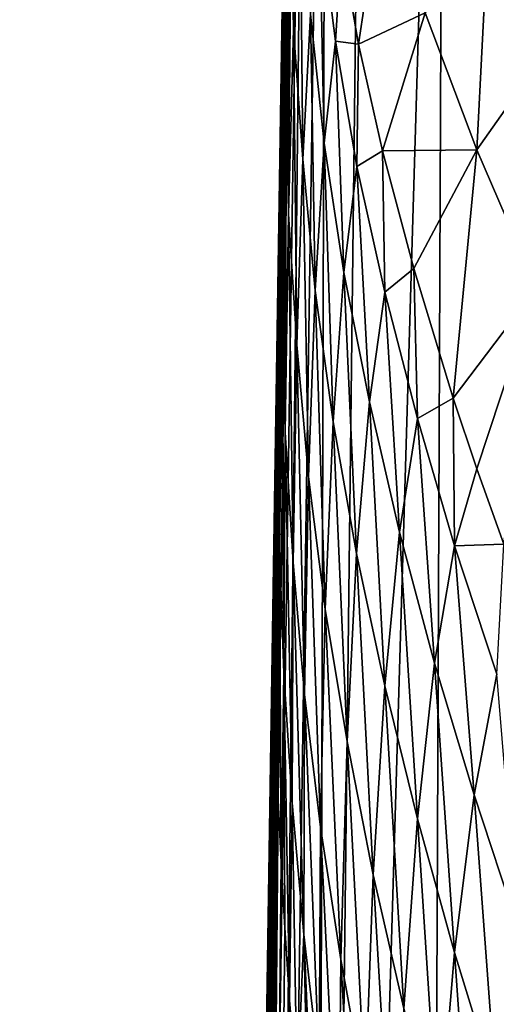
# Model space of a CAD drawing. Header units: millimetres. Extents: x -23 to 23, y 0 to 203.
# Tile 7 of 47: x -23.5 to -19.55, y 131.18 to 139.33. Entities that reach past the tile are written whole.
import ezdxf

# ---------------------------------------------------------------- set-up
doc = ezdxf.new("R2010")
doc.units = ezdxf.units.MM
doc.header["$LTSCALE"] = 110.116452
for name, color, linetype in [('1', 7, 'CONTINUOUS'), ('25', 7, 'CONTINUOUS'), ('37', 7, 'CONTINUOUS'), ('41', 7, 'CONTINUOUS'), ('42', 7, 'CONTINUOUS'), ('7', 7, 'CONTINUOUS'), ('75', 7, 'CONTINUOUS'), ('8', 7, 'CONTINUOUS')]:
    doc.layers.add(name, color=color, linetype=linetype)

msp = doc.modelspace()

# ---------------------------------------------------------------- linework, layer by layer
at = {"layer": '1', "color": 7, "linetype": 'CONTINUOUS'}
for points in [[(-21.94, 88.6213, 5.873), (-21.7582, 88.6213, 7.4229), (-21.3596, 132.8656, 2.4118), (-21.94, 88.6213, 5.873)], [(-21.3596, 132.8656, 2.4118), (-21.7582, 88.6213, 7.4229), (-21.3365, 132.3521, 2.8929), (-21.3596, 132.8656, 2.4118)], [(-21.3365, 132.3521, 2.8929), (-21.7582, 88.6213, 7.4229), (-21.3062, 131.8082, 3.3387), (-21.3365, 132.3521, 2.8929)], [(-21.3062, 131.8082, 3.3387), (-21.7582, 88.6213, 7.4229), (-21.2658, 131.2113, 3.8171), (-21.3062, 131.8082, 3.3387)], [(-21.2658, 131.2113, 3.8171), (-21.7582, 88.6213, 7.4229), (-21.2024, 130.4386, 4.4155), (-21.2658, 131.2113, 3.8171)]]:
    msp.add_3dface(points, dxfattribs=at)
at = {"layer": '25', "color": 7, "linetype": 'CONTINUOUS'}
for points in [[(-21.2154, 146.5156, 0.0001), (-21.3066, 140.6634, 0.0001), (-21.3807, 135.9091, 0.0617), (-21.2154, 146.5156, 0.0001)], [(-21.3636, 137.0056, 0.2465), (-21.2154, 146.5156, 0.0001), (-21.3807, 135.9091, 0.0617), (-21.3636, 137.0056, 0.2465)], [(-21.2154, 146.5156, 0.0001), (-21.3636, 137.0056, 0.2465), (-21.3307, 139.1169, 0.9801), (-21.2154, 146.5156, 0.0001)], [(-21.301, 141.0221, 2.1647), (-21.2154, 146.5156, 0.0001), (-21.3307, 139.1169, 0.9801), (-21.301, 141.0221, 2.1647)], [(-21.3066, 140.6634, 0.0001), (-21.398, 134.801, 0), (-21.3807, 135.9091, 0.0617), (-21.3066, 140.6634, 0.0001)]]:
    msp.add_3dface(points, dxfattribs=at)
at = {"layer": '37', "color": 7, "linetype": 'CONTINUOUS'}
for points in [[(-19.107, 139.1105, 24.2285), (-19.0956, 140.6515, 29.6888), (-19.6227, 140.0824, 23.632), (-19.107, 139.1105, 24.2285)], [(-20.6946, 139.1239, 12.0561), (-20.484, 140.5168, 17.0611), (-20.8364, 139.936, 11.4656), (-20.6946, 139.1239, 12.0561)], [(-20.1434, 139.3832, 17.833), (-20.484, 140.5168, 17.0611), (-20.6946, 139.1239, 12.0561), (-20.1434, 139.3832, 17.833)], [(-19.7149, 138.2482, 18.6354), (-19.6227, 140.0824, 23.632), (-20.1434, 139.3832, 17.833), (-19.7149, 138.2482, 18.6354)], [(-19.107, 139.1105, 24.2285), (-19.6227, 140.0824, 23.632), (-19.7149, 138.2482, 18.6354), (-19.107, 139.1105, 24.2285)], [(-20.4957, 138.2384, 12.7195), (-20.1434, 139.3832, 17.833), (-20.6946, 139.1239, 12.0561), (-20.4957, 138.2384, 12.7195)], [(-19.7149, 138.2482, 18.6354), (-20.1434, 139.3832, 17.833), (-20.4957, 138.2384, 12.7195), (-19.7149, 138.2482, 18.6354)], [(-19.2215, 137.1044, 19.4372), (-19.107, 139.1105, 24.2285), (-19.7149, 138.2482, 18.6354), (-19.2215, 137.1044, 19.4372)], [(-20.2362, 137.2658, 13.4571), (-19.7149, 138.2482, 18.6354), (-20.4957, 138.2384, 12.7195), (-20.2362, 137.2658, 13.4571)], [(-19.9103, 136.1928, 14.2634), (-19.7149, 138.2482, 18.6354), (-20.2362, 137.2658, 13.4571), (-19.9103, 136.1928, 14.2634)], [(-19.2215, 137.1044, 19.4372), (-19.7149, 138.2482, 18.6354), (-19.9103, 136.1928, 14.2634), (-19.2215, 137.1044, 19.4372)], [(-19.715, 135.6087, 14.6939), (-19.2215, 137.1044, 19.4372), (-19.9103, 136.1928, 14.2634), (-19.715, 135.6087, 14.6939)], [(-19.4924, 134.9845, 15.144), (-19.2215, 137.1044, 19.4372), (-19.715, 135.6087, 14.6939), (-19.4924, 134.9845, 15.144)]]:
    msp.add_3dface(points, dxfattribs=at)
at = {"layer": '41', "color": 7, "linetype": 'CONTINUOUS'}
for points in [[(-21.3302, 139.151, 1.0019), (-21.3299, 139.0579, 1.2108), (-21.3008, 141.0289, 2.187), (-21.3302, 139.151, 1.0019)], [(-21.3008, 141.0289, 2.187), (-21.3299, 139.0579, 1.2108), (-21.2991, 140.9469, 2.386), (-21.3008, 141.0289, 2.187)], [(-21.3299, 139.0579, 1.2108), (-21.3291, 138.9163, 1.3726), (-21.2991, 140.9469, 2.386), (-21.3299, 139.0579, 1.2108)], [(-21.2991, 140.9469, 2.386), (-21.3291, 138.9163, 1.3726), (-21.2971, 140.8001, 2.5175), (-21.2991, 140.9469, 2.386)], [(-21.2973, 139.3865, 2.7717), (-21.2972, 139.1735, 2.8433), (-21.2593, 140.9243, 4.0317), (-21.2973, 139.3865, 2.7717)], [(-21.2593, 140.9243, 4.0317), (-21.2972, 139.1735, 2.8433), (-21.2586, 140.706, 4.0724), (-21.2593, 140.9243, 4.0317)], [(-21.3291, 138.9163, 1.3726), (-21.3286, 138.7473, 1.491), (-21.2971, 140.8001, 2.5175), (-21.3291, 138.9163, 1.3726)], [(-21.2971, 140.8001, 2.5175), (-21.3286, 138.7473, 1.491), (-21.2954, 140.6267, 2.5974), (-21.2971, 140.8001, 2.5175)], [(-21.2972, 139.1735, 2.8433), (-21.2955, 138.9679, 2.9508), (-21.2586, 140.706, 4.0724), (-21.2972, 139.1735, 2.8433)], [(-21.2586, 140.706, 4.0724), (-21.2955, 138.9679, 2.9508), (-21.2561, 140.4969, 4.1561), (-21.2586, 140.706, 4.0724)], [(-21.3286, 138.7473, 1.491), (-21.3286, 138.5642, 1.5812), (-21.2954, 140.6267, 2.5974), (-21.3286, 138.7473, 1.491)], [(-21.2954, 140.6267, 2.5974), (-21.3286, 138.5642, 1.5812), (-21.2946, 140.4384, 2.6429), (-21.2954, 140.6267, 2.5974)], [(-21.2955, 138.9679, 2.9508), (-21.2914, 138.7717, 3.1004), (-21.2561, 140.4969, 4.1561), (-21.2955, 138.9679, 2.9508)], [(-21.2561, 140.4969, 4.1561), (-21.2914, 138.7717, 3.1004), (-21.2756, 139.4372, 3.5386), (-21.2561, 140.4969, 4.1561)], [(-21.3286, 138.5642, 1.5812), (-21.3289, 138.3713, 1.6551), (-21.2946, 140.4384, 2.6429), (-21.3286, 138.5642, 1.5812)], [(-21.2946, 140.4384, 2.6429), (-21.3289, 138.3713, 1.6551), (-21.2944, 140.2393, 2.6679), (-21.2946, 140.4384, 2.6429)], [(-21.3289, 138.3713, 1.6551), (-21.3295, 138.1716, 1.7218), (-21.2944, 140.2393, 2.6679), (-21.3289, 138.3713, 1.6551)], [(-21.2944, 140.2393, 2.6679), (-21.3295, 138.1716, 1.7218), (-21.2948, 140.0319, 2.6838), (-21.2944, 140.2393, 2.6679)], [(-21.3295, 138.1716, 1.7218), (-21.3301, 137.9676, 1.7887), (-21.2948, 140.0319, 2.6838), (-21.3295, 138.1716, 1.7218)], [(-21.2948, 140.0319, 2.6838), (-21.3301, 137.9676, 1.7887), (-21.2956, 139.819, 2.7006), (-21.2948, 140.0319, 2.6838)], [(-21.3301, 137.9676, 1.7887), (-21.3307, 137.7614, 1.8626), (-21.2956, 139.819, 2.7006), (-21.3301, 137.9676, 1.7887)], [(-21.2956, 139.819, 2.7006), (-21.3307, 137.7614, 1.8626), (-21.2965, 139.6028, 2.7271), (-21.2956, 139.819, 2.7006)], [(-21.3307, 137.7614, 1.8626), (-21.331, 137.5551, 1.9498), (-21.2965, 139.6028, 2.7271), (-21.3307, 137.7614, 1.8626)], [(-21.2965, 139.6028, 2.7271), (-21.331, 137.5551, 1.9498), (-21.2973, 139.3865, 2.7717), (-21.2965, 139.6028, 2.7271)], [(-21.331, 137.5551, 1.9498), (-21.3304, 137.3512, 2.0568), (-21.2973, 139.3865, 2.7717), (-21.331, 137.5551, 1.9498)], [(-21.2973, 139.3865, 2.7717), (-21.3304, 137.3512, 2.0568), (-21.2972, 139.1735, 2.8433), (-21.2973, 139.3865, 2.7717)], [(-21.3635, 137.0151, 0.2491), (-21.3634, 136.9519, 0.4862), (-21.3305, 139.1311, 0.9923), (-21.3635, 137.0151, 0.2491)], [(-21.3305, 139.1311, 0.9923), (-21.3634, 136.9519, 0.4862), (-21.3299, 139.0579, 1.2108), (-21.3305, 139.1311, 0.9923)], [(-21.3305, 139.1311, 0.9923), (-21.3299, 139.0579, 1.2108), (-21.3302, 139.151, 1.0019), (-21.3305, 139.1311, 0.9923)], [(-21.3304, 137.3512, 2.0568), (-21.3284, 137.1527, 2.19), (-21.2972, 139.1735, 2.8433), (-21.3304, 137.3512, 2.0568)], [(-21.2972, 139.1735, 2.8433), (-21.3284, 137.1527, 2.19), (-21.2955, 138.9679, 2.9508), (-21.2972, 139.1735, 2.8433)], [(-21.3634, 136.9519, 0.4862), (-21.3632, 136.8166, 0.6803), (-21.3299, 139.0579, 1.2108), (-21.3634, 136.9519, 0.4862)], [(-21.3299, 139.0579, 1.2108), (-21.3632, 136.8166, 0.6803), (-21.3291, 138.9163, 1.3726), (-21.3299, 139.0579, 1.2108)], [(-21.3284, 137.1527, 2.19), (-21.3243, 136.9618, 2.3546), (-21.2955, 138.9679, 2.9508), (-21.3284, 137.1527, 2.19)], [(-21.2955, 138.9679, 2.9508), (-21.3243, 136.9618, 2.3546), (-21.3069, 138.0089, 2.7153), (-21.2955, 138.9679, 2.9508)], [(-21.2914, 138.7717, 3.1004), (-21.2955, 138.9679, 2.9508), (-21.3069, 138.0089, 2.7153), (-21.2914, 138.7717, 3.1004)], [(-21.3632, 136.8166, 0.6803), (-21.363, 136.6532, 0.8413), (-21.3291, 138.9163, 1.3726), (-21.3632, 136.8166, 0.6803)], [(-21.3291, 138.9163, 1.3726), (-21.363, 136.6532, 0.8413), (-21.3286, 138.7473, 1.491), (-21.3291, 138.9163, 1.3726)], [(-21.363, 136.6532, 0.8413), (-21.3628, 136.4766, 0.9823), (-21.3286, 138.7473, 1.491), (-21.363, 136.6532, 0.8413)], [(-21.3286, 138.7473, 1.491), (-21.3628, 136.4766, 0.9823), (-21.3286, 138.5642, 1.5812), (-21.3286, 138.7473, 1.491)], [(-21.3628, 136.4766, 0.9823), (-21.3625, 136.2917, 1.1124), (-21.3286, 138.5642, 1.5812), (-21.3628, 136.4766, 0.9823)], [(-21.3286, 138.5642, 1.5812), (-21.3625, 136.2917, 1.1124), (-21.3289, 138.3713, 1.6551), (-21.3286, 138.5642, 1.5812)], [(-21.3625, 136.2917, 1.1124), (-21.362, 136.1019, 1.2377), (-21.3289, 138.3713, 1.6551), (-21.3625, 136.2917, 1.1124)], [(-21.3289, 138.3713, 1.6551), (-21.362, 136.1019, 1.2377), (-21.3295, 138.1716, 1.7218), (-21.3289, 138.3713, 1.6551)], [(-21.362, 136.1019, 1.2377), (-21.3612, 135.9094, 1.3626), (-21.3295, 138.1716, 1.7218), (-21.362, 136.1019, 1.2377)], [(-21.3295, 138.1716, 1.7218), (-21.3612, 135.9094, 1.3626), (-21.3301, 137.9676, 1.7887), (-21.3295, 138.1716, 1.7218)], [(-21.3612, 135.9094, 1.3626), (-21.3601, 135.7158, 1.491), (-21.3301, 137.9676, 1.7887), (-21.3612, 135.9094, 1.3626)], [(-21.3301, 137.9676, 1.7887), (-21.3601, 135.7158, 1.491), (-21.3307, 137.7614, 1.8626), (-21.3301, 137.9676, 1.7887)], [(-21.3601, 135.7158, 1.491), (-21.3585, 135.5223, 1.6266), (-21.3307, 137.7614, 1.8626), (-21.3601, 135.7158, 1.491)], [(-21.3307, 137.7614, 1.8626), (-21.3585, 135.5223, 1.6266), (-21.331, 137.5551, 1.9498), (-21.3307, 137.7614, 1.8626)], [(-21.3585, 135.5223, 1.6266), (-21.3562, 135.3302, 1.7733), (-21.331, 137.5551, 1.9498), (-21.3585, 135.5223, 1.6266)], [(-21.331, 137.5551, 1.9498), (-21.3562, 135.3302, 1.7733), (-21.3304, 137.3512, 2.0568), (-21.331, 137.5551, 1.9498)], [(-21.3562, 135.3302, 1.7733), (-21.3527, 135.1409, 1.9343), (-21.3304, 137.3512, 2.0568), (-21.3562, 135.3302, 1.7733)], [(-21.3304, 137.3512, 2.0568), (-21.3527, 135.1409, 1.9343), (-21.3284, 137.1527, 2.19), (-21.3304, 137.3512, 2.0568)], [(-21.3527, 135.1409, 1.9343), (-21.3478, 134.9572, 2.1122), (-21.3284, 137.1527, 2.19), (-21.3527, 135.1409, 1.9343)], [(-21.3284, 137.1527, 2.19), (-21.3478, 134.9572, 2.1122), (-21.332, 136.4122, 2.2331), (-21.3284, 137.1527, 2.19)], [(-21.3243, 136.9618, 2.3546), (-21.3284, 137.1527, 2.19), (-21.332, 136.4122, 2.2331), (-21.3243, 136.9618, 2.3546)], [(-21.3636, 137.0056, 0.2465), (-21.398, 134.7875, 0.1281), (-21.3635, 137.0151, 0.2491), (-21.3636, 137.0056, 0.2465)], [(-21.3635, 137.0151, 0.2491), (-21.398, 134.7875, 0.1281), (-21.3634, 136.9519, 0.4862), (-21.3635, 137.0151, 0.2491)], [(-21.398, 134.7875, 0.1281), (-21.3636, 137.0056, 0.2465), (-21.3807, 135.9091, 0.0617), (-21.398, 134.7875, 0.1281)], [(-21.398, 134.7875, 0.1281), (-21.398, 134.7404, 0.269), (-21.3634, 136.9519, 0.4862), (-21.398, 134.7875, 0.1281)], [(-21.398, 134.7404, 0.269), (-21.3978, 134.6596, 0.4183), (-21.3634, 136.9519, 0.4862), (-21.398, 134.7404, 0.269)], [(-21.3634, 136.9519, 0.4862), (-21.3978, 134.6596, 0.4183), (-21.3632, 136.8166, 0.6803), (-21.3634, 136.9519, 0.4862)], [(-21.3978, 134.6596, 0.4183), (-21.3974, 134.5501, 0.5756), (-21.3632, 136.8166, 0.6803), (-21.3978, 134.6596, 0.4183)], [(-21.3632, 136.8166, 0.6803), (-21.3974, 134.5501, 0.5756), (-21.363, 136.6532, 0.8413), (-21.3632, 136.8166, 0.6803)], [(-21.3974, 134.5501, 0.5756), (-21.3965, 134.416, 0.7432), (-21.363, 136.6532, 0.8413), (-21.3974, 134.5501, 0.5756)], [(-21.363, 136.6532, 0.8413), (-21.3965, 134.416, 0.7432), (-21.3628, 136.4766, 0.9823), (-21.363, 136.6532, 0.8413)], [(-21.3965, 134.416, 0.7432), (-21.395, 134.259, 0.9231), (-21.3628, 136.4766, 0.9823), (-21.3965, 134.416, 0.7432)], [(-21.395, 134.259, 0.9231), (-21.3936, 134.1424, 1.0511), (-21.3628, 136.4766, 0.9823), (-21.395, 134.259, 0.9231)], [(-21.3628, 136.4766, 0.9823), (-21.3936, 134.1424, 1.0511), (-21.3625, 136.2917, 1.1124), (-21.3628, 136.4766, 0.9823)], [(-21.3936, 134.1424, 1.0511), (-21.3917, 134.0169, 1.1865), (-21.3625, 136.2917, 1.1124), (-21.3936, 134.1424, 1.0511)], [(-21.3625, 136.2917, 1.1124), (-21.3917, 134.0169, 1.1865), (-21.362, 136.1019, 1.2377), (-21.3625, 136.2917, 1.1124)], [(-21.3917, 134.0169, 1.1865), (-21.3894, 133.8823, 1.33), (-21.362, 136.1019, 1.2377), (-21.3917, 134.0169, 1.1865)], [(-21.362, 136.1019, 1.2377), (-21.3894, 133.8823, 1.33), (-21.3612, 135.9094, 1.3626), (-21.362, 136.1019, 1.2377)], [(-21.398, 134.801, 0), (-21.398, 134.7875, 0.1281), (-21.3807, 135.9091, 0.0617), (-21.398, 134.801, 0)], [(-21.3894, 133.8823, 1.33), (-21.3865, 133.7387, 1.4824), (-21.3612, 135.9094, 1.3626), (-21.3894, 133.8823, 1.33)], [(-21.3865, 133.7387, 1.4824), (-21.3829, 133.5856, 1.6448), (-21.3612, 135.9094, 1.3626), (-21.3865, 133.7387, 1.4824)], [(-21.3612, 135.9094, 1.3626), (-21.3829, 133.5856, 1.6448), (-21.3601, 135.7158, 1.491), (-21.3612, 135.9094, 1.3626)], [(-21.3829, 133.5856, 1.6448), (-21.3785, 133.4227, 1.8181), (-21.3601, 135.7158, 1.491), (-21.3829, 133.5856, 1.6448)], [(-21.3601, 135.7158, 1.491), (-21.3785, 133.4227, 1.8181), (-21.3585, 135.5223, 1.6266), (-21.3601, 135.7158, 1.491)], [(-21.3785, 133.4227, 1.8181), (-21.3747, 133.2935, 1.9559), (-21.3585, 135.5223, 1.6266), (-21.3785, 133.4227, 1.8181)], [(-21.3585, 135.5223, 1.6266), (-21.3747, 133.2935, 1.9559), (-21.3562, 135.3302, 1.7733), (-21.3585, 135.5223, 1.6266)], [(-21.3747, 133.2935, 1.9559), (-21.3703, 133.158, 2.1007), (-21.3562, 135.3302, 1.7733), (-21.3747, 133.2935, 1.9559)], [(-21.3562, 135.3302, 1.7733), (-21.3703, 133.158, 2.1007), (-21.3527, 135.1409, 1.9343), (-21.3562, 135.3302, 1.7733)], [(-21.3703, 133.158, 2.1007), (-21.3653, 133.0154, 2.2527), (-21.3527, 135.1409, 1.9343), (-21.3703, 133.158, 2.1007)], [(-21.3653, 133.0154, 2.2527), (-21.3596, 132.8656, 2.4118), (-21.3527, 135.1409, 1.9343), (-21.3653, 133.0154, 2.2527)], [(-21.3527, 135.1409, 1.9343), (-21.3596, 132.8656, 2.4118), (-21.35, 134.6871, 2.1201), (-21.3527, 135.1409, 1.9343)], [(-21.3478, 134.9572, 2.1122), (-21.3527, 135.1409, 1.9343), (-21.35, 134.6871, 2.1201), (-21.3478, 134.9572, 2.1122)]]:
    msp.add_3dface(points, dxfattribs=at)
at = {"layer": '42', "color": 7, "linetype": 'CONTINUOUS'}
for points in [[(-21.2052, 141.4696, 5.8484), (-21.2392, 140.652, 4.6762), (-21.2318, 139.2465, 5.1056), (-21.2052, 141.4696, 5.8484)], [(-21.1793, 140.4307, 6.6154), (-21.2052, 141.4696, 5.8484), (-21.2318, 139.2465, 5.1056), (-21.1793, 140.4307, 6.6154)], [(-21.2392, 140.652, 4.6762), (-21.2511, 140.2989, 4.2893), (-21.2318, 139.2465, 5.1056), (-21.2392, 140.652, 4.6762)], [(-21.1569, 138.1696, 5.9245), (-21.1793, 140.4307, 6.6154), (-21.2318, 139.2465, 5.1056), (-21.1569, 138.1696, 5.9245)], [(-21.0935, 139.3701, 7.3917), (-21.1793, 140.4307, 6.6154), (-21.1569, 138.1696, 5.9245), (-21.0935, 139.3701, 7.3917)], [(-21.2511, 140.2989, 4.2893), (-21.2756, 139.4372, 3.5386), (-21.2732, 137.7166, 3.9566), (-21.2511, 140.2989, 4.2893)], [(-21.2318, 139.2465, 5.1056), (-21.2511, 140.2989, 4.2893), (-21.2732, 137.7166, 3.9566), (-21.2318, 139.2465, 5.1056)], [(-20.9784, 138.3019, 8.1946), (-21.0171, 140.1848, 9.122), (-21.0935, 139.3701, 7.3917), (-20.9784, 138.3019, 8.1946)], [(-20.8865, 139.1476, 9.8787), (-20.8364, 139.936, 11.4656), (-21.0171, 140.1848, 9.122), (-20.8865, 139.1476, 9.8787)], [(-20.8865, 139.1476, 9.8787), (-21.0171, 140.1848, 9.122), (-20.9784, 138.3019, 8.1946), (-20.8865, 139.1476, 9.8787)], [(-20.6946, 139.1239, 12.0561), (-20.8364, 139.936, 11.4656), (-20.8865, 139.1476, 9.8787), (-20.6946, 139.1239, 12.0561)], [(-21.2756, 139.4372, 3.5386), (-21.2914, 138.7717, 3.1004), (-21.2732, 137.7166, 3.9566), (-21.2756, 139.4372, 3.5386)], [(-21.0532, 137.0835, 6.7636), (-21.0935, 139.3701, 7.3917), (-21.1569, 138.1696, 5.9245), (-21.0532, 137.0835, 6.7636)], [(-20.9784, 138.3019, 8.1946), (-21.0935, 139.3701, 7.3917), (-21.0532, 137.0835, 6.7636), (-20.9784, 138.3019, 8.1946)], [(-21.2048, 136.6344, 4.8061), (-21.2318, 139.2465, 5.1056), (-21.2732, 137.7166, 3.9566), (-21.2048, 136.6344, 4.8061)], [(-21.1569, 138.1696, 5.9245), (-21.2318, 139.2465, 5.1056), (-21.2048, 136.6344, 4.8061), (-21.1569, 138.1696, 5.9245)], [(-20.8167, 137.233, 9.0219), (-20.8865, 139.1476, 9.8787), (-20.9784, 138.3019, 8.1946), (-20.8167, 137.233, 9.0219)], [(-20.7077, 138.1099, 10.6622), (-20.6946, 139.1239, 12.0561), (-20.8865, 139.1476, 9.8787), (-20.7077, 138.1099, 10.6622)], [(-20.7077, 138.1099, 10.6622), (-20.8865, 139.1476, 9.8787), (-20.8167, 137.233, 9.0219), (-20.7077, 138.1099, 10.6622)], [(-20.4957, 138.2384, 12.7195), (-20.6946, 139.1239, 12.0561), (-20.7077, 138.1099, 10.6622), (-20.4957, 138.2384, 12.7195)], [(-21.2914, 138.7717, 3.1004), (-21.3069, 138.0089, 2.7153), (-21.3012, 135.912, 3.2393), (-21.2914, 138.7717, 3.1004)], [(-21.2732, 137.7166, 3.9566), (-21.2914, 138.7717, 3.1004), (-21.3012, 135.912, 3.2393), (-21.2732, 137.7166, 3.9566)], [(-20.9054, 135.9965, 7.6231), (-20.9784, 138.3019, 8.1946), (-21.0532, 137.0835, 6.7636), (-20.9054, 135.9965, 7.6231)], [(-20.8167, 137.233, 9.0219), (-20.9784, 138.3019, 8.1946), (-20.9054, 135.9965, 7.6231), (-20.8167, 137.233, 9.0219)], [(-20.4774, 137.0704, 11.4635), (-20.4957, 138.2384, 12.7195), (-20.7077, 138.1099, 10.6622), (-20.4774, 137.0704, 11.4635)], [(-20.2362, 137.2658, 13.4571), (-20.4957, 138.2384, 12.7195), (-20.4774, 137.0704, 11.4635), (-20.2362, 137.2658, 13.4571)], [(-21.1083, 135.5409, 5.6674), (-21.1569, 138.1696, 5.9245), (-21.2048, 136.6344, 4.8061), (-21.1083, 135.5409, 5.6674)], [(-21.0532, 137.0835, 6.7636), (-21.1569, 138.1696, 5.9245), (-21.1083, 135.5409, 5.6674), (-21.0532, 137.0835, 6.7636)], [(-20.6051, 136.1626, 9.8655), (-20.7077, 138.1099, 10.6622), (-20.8167, 137.233, 9.0219), (-20.6051, 136.1626, 9.8655)], [(-20.4774, 137.0704, 11.4635), (-20.7077, 138.1099, 10.6622), (-20.6051, 136.1626, 9.8655), (-20.4774, 137.0704, 11.4635)], [(-21.3069, 138.0089, 2.7153), (-21.3243, 136.9618, 2.3546), (-21.3012, 135.912, 3.2393), (-21.3069, 138.0089, 2.7153)], [(-21.2348, 134.8323, 4.105), (-21.2732, 137.7166, 3.9566), (-21.3012, 135.912, 3.2393), (-21.2348, 134.8323, 4.105)], [(-21.2048, 136.6344, 4.8061), (-21.2732, 137.7166, 3.9566), (-21.2348, 134.8323, 4.105), (-21.2048, 136.6344, 4.8061)], [(-20.208, 136.0236, 12.2686), (-20.2362, 137.2658, 13.4571), (-20.4774, 137.0704, 11.4635), (-20.208, 136.0236, 12.2686)], [(-19.9103, 136.1928, 14.2634), (-20.2362, 137.2658, 13.4571), (-20.208, 136.0236, 12.2686), (-19.9103, 136.1928, 14.2634)], [(-20.7103, 134.9084, 8.4966), (-20.8167, 137.233, 9.0219), (-20.9054, 135.9965, 7.6231), (-20.7103, 134.9084, 8.4966)], [(-20.6051, 136.1626, 9.8655), (-20.8167, 137.233, 9.0219), (-20.7103, 134.9084, 8.4966), (-20.6051, 136.1626, 9.8655)], [(-20.9709, 134.4462, 6.5437), (-21.0532, 137.0835, 6.7636), (-21.1083, 135.5409, 5.6674), (-20.9709, 134.4462, 6.5437)], [(-20.9054, 135.9965, 7.6231), (-21.0532, 137.0835, 6.7636), (-20.9709, 134.4462, 6.5437), (-20.9054, 135.9965, 7.6231)], [(-20.3551, 135.0848, 10.7119), (-20.4774, 137.0704, 11.4635), (-20.6051, 136.1626, 9.8655), (-20.3551, 135.0848, 10.7119)], [(-20.208, 136.0236, 12.2686), (-20.4774, 137.0704, 11.4635), (-20.3551, 135.0848, 10.7119), (-20.208, 136.0236, 12.2686)], [(-21.3243, 136.9618, 2.3546), (-21.332, 136.4122, 2.2331), (-21.3136, 133.9177, 3.0124), (-21.3243, 136.9618, 2.3546)], [(-21.3243, 136.9618, 2.3546), (-21.3136, 133.9177, 3.0124), (-21.3012, 135.912, 3.2393), (-21.3243, 136.9618, 2.3546)], [(-21.141, 133.7387, 4.9715), (-21.2048, 136.6344, 4.8061), (-21.2348, 134.8323, 4.105), (-21.141, 133.7387, 4.9715)], [(-21.1083, 135.5409, 5.6674), (-21.2048, 136.6344, 4.8061), (-21.141, 133.7387, 4.9715), (-21.1083, 135.5409, 5.6674)], [(-21.332, 136.4122, 2.2331), (-21.3478, 134.9572, 2.1122), (-21.3136, 133.9177, 3.0124), (-21.332, 136.4122, 2.2331)], [(-19.8992, 134.9692, 13.0643), (-19.9103, 136.1928, 14.2634), (-20.208, 136.0236, 12.2686), (-19.8992, 134.9692, 13.0643)], [(-19.715, 135.6087, 14.6939), (-19.9103, 136.1928, 14.2634), (-19.8992, 134.9692, 13.0643), (-19.715, 135.6087, 14.6939)], [(-20.4779, 133.8131, 9.3713), (-20.6051, 136.1626, 9.8655), (-20.7103, 134.9084, 8.4966), (-20.4779, 133.8131, 9.3713)], [(-20.3551, 135.0848, 10.7119), (-20.6051, 136.1626, 9.8655), (-20.4779, 133.8131, 9.3713), (-20.3551, 135.0848, 10.7119)], [(-20.0662, 133.9996, 11.549), (-20.208, 136.0236, 12.2686), (-20.3551, 135.0848, 10.7119), (-20.0662, 133.9996, 11.549)], [(-19.8992, 134.9692, 13.0643), (-20.208, 136.0236, 12.2686), (-20.0662, 133.9996, 11.549), (-19.8992, 134.9692, 13.0643)], [(-20.7899, 133.3508, 7.4303), (-20.9054, 135.9965, 7.6231), (-20.9709, 134.4462, 6.5437), (-20.7899, 133.3508, 7.4303)], [(-20.7103, 134.9084, 8.4966), (-20.9054, 135.9965, 7.6231), (-20.7899, 133.3508, 7.4303), (-20.7103, 134.9084, 8.4966)], [(-21.3136, 133.9177, 3.0124), (-21.2444, 132.8445, 3.8776), (-21.3012, 135.912, 3.2393), (-21.3136, 133.9177, 3.0124)], [(-21.2444, 132.8445, 3.8776), (-21.2348, 134.8323, 4.105), (-21.3012, 135.912, 3.2393), (-21.2444, 132.8445, 3.8776)], [(-19.4924, 134.9845, 15.144), (-19.715, 135.6087, 14.6939), (-19.8992, 134.9692, 13.0643), (-19.4924, 134.9845, 15.144)], [(-21.0105, 132.643, 5.8458), (-21.1083, 135.5409, 5.6674), (-21.141, 133.7387, 4.9715), (-21.0105, 132.643, 5.8458)], [(-20.9709, 134.4462, 6.5437), (-21.1083, 135.5409, 5.6674), (-21.0105, 132.643, 5.8458), (-20.9709, 134.4462, 6.5437)], [(-20.2078, 132.711, 10.2369), (-20.3551, 135.0848, 10.7119), (-20.4779, 133.8131, 9.3713), (-20.2078, 132.711, 10.2369)], [(-20.0662, 133.9996, 11.549), (-20.3551, 135.0848, 10.7119), (-20.2078, 132.711, 10.2369), (-20.0662, 133.9996, 11.549)], [(-21.3365, 132.3521, 2.8929), (-21.3478, 134.9572, 2.1122), (-21.35, 134.6871, 2.1201), (-21.3365, 132.3521, 2.8929)], [(-21.3478, 134.9572, 2.1122), (-21.3365, 132.3521, 2.8929), (-21.3136, 133.9177, 3.0124), (-21.3478, 134.9572, 2.1122)], [(-19.7382, 132.9083, 12.3656), (-19.8992, 134.9692, 13.0643), (-20.0662, 133.9996, 11.549), (-19.7382, 132.9083, 12.3656)], [(-19.5512, 133.9085, 13.8383), (-19.4924, 134.9845, 15.144), (-19.8992, 134.9692, 13.0643), (-19.5512, 133.9085, 13.8383)], [(-19.5512, 133.9085, 13.8383), (-19.8992, 134.9692, 13.0643), (-19.7382, 132.9083, 12.3656), (-19.5512, 133.9085, 13.8383)], [(-20.5735, 132.2486, 8.316), (-20.7103, 134.9084, 8.4966), (-20.7899, 133.3508, 7.4303), (-20.5735, 132.2486, 8.316)], [(-20.4779, 133.8131, 9.3713), (-20.7103, 134.9084, 8.4966), (-20.5735, 132.2486, 8.316), (-20.4779, 133.8131, 9.3713)], [(-21.2444, 132.8445, 3.8776), (-21.1487, 131.7537, 4.7302), (-21.2348, 134.8323, 4.105), (-21.2444, 132.8445, 3.8776)], [(-21.1487, 131.7537, 4.7302), (-21.141, 133.7387, 4.9715), (-21.2348, 134.8323, 4.105), (-21.1487, 131.7537, 4.7302)], [(-21.3596, 132.8656, 2.4118), (-21.3365, 132.3521, 2.8929), (-21.35, 134.6871, 2.1201), (-21.3596, 132.8656, 2.4118)], [(-20.8412, 131.5468, 6.7259), (-20.9709, 134.4462, 6.5437), (-21.0105, 132.643, 5.8458), (-20.8412, 131.5468, 6.7259)], [(-20.7899, 133.3508, 7.4303), (-20.9709, 134.4462, 6.5437), (-20.8412, 131.5468, 6.7259), (-20.7899, 133.3508, 7.4303)], [(-19.8995, 131.6034, 11.0834), (-20.0662, 133.9996, 11.549), (-20.2078, 132.711, 10.2369), (-19.8995, 131.6034, 11.0834)], [(-19.7382, 132.9083, 12.3656), (-20.0662, 133.9996, 11.549), (-19.8995, 131.6034, 11.0834), (-19.7382, 132.9083, 12.3656)], [(-21.3365, 132.3521, 2.8929), (-21.3062, 131.8082, 3.3387), (-21.3136, 133.9177, 3.0124), (-21.3365, 132.3521, 2.8929)], [(-21.3062, 131.8082, 3.3387), (-21.2658, 131.2113, 3.8171), (-21.3136, 133.9177, 3.0124), (-21.3062, 131.8082, 3.3387)], [(-21.3136, 133.9177, 3.0124), (-21.2658, 131.2113, 3.8171), (-21.2444, 132.8445, 3.8776), (-21.3136, 133.9177, 3.0124)], [(-19.3763, 131.8115, 13.1499), (-19.5512, 133.9085, 13.8383), (-19.7382, 132.9083, 12.3656), (-19.3763, 131.8115, 13.1499)], [(-20.3209, 131.1405, 9.1928), (-20.4779, 133.8131, 9.3713), (-20.5735, 132.2486, 8.316), (-20.3209, 131.1405, 9.1928)], [(-20.2078, 132.711, 10.2369), (-20.4779, 133.8131, 9.3713), (-20.3209, 131.1405, 9.1928), (-20.2078, 132.711, 10.2369)], [(-21.1487, 131.7537, 4.7302), (-21.0214, 130.6596, 5.5818), (-21.141, 133.7387, 4.9715), (-21.1487, 131.7537, 4.7302)], [(-21.0214, 130.6596, 5.5818), (-21.0105, 132.643, 5.8458), (-21.141, 133.7387, 4.9715), (-21.0214, 130.6596, 5.5818)], [(-20.6388, 130.4445, 7.6023), (-20.7899, 133.3508, 7.4303), (-20.8412, 131.5468, 6.7259), (-20.6388, 130.4445, 7.6023)], [(-20.5735, 132.2486, 8.316), (-20.7899, 133.3508, 7.4303), (-20.6388, 130.4445, 7.6023), (-20.5735, 132.2486, 8.316)], [(-21.2658, 131.2113, 3.8171), (-21.2024, 130.4386, 4.4155), (-21.2444, 132.8445, 3.8776), (-21.2658, 131.2113, 3.8171)], [(-21.2444, 132.8445, 3.8776), (-21.2024, 130.4386, 4.4155), (-21.1487, 131.7537, 4.7302), (-21.2444, 132.8445, 3.8776)], [(-19.5574, 130.4906, 11.9003), (-19.7382, 132.9083, 12.3656), (-19.8995, 131.6034, 11.0834), (-19.5574, 130.4906, 11.9003)], [(-19.3763, 131.8115, 13.1499), (-19.7382, 132.9083, 12.3656), (-19.5574, 130.4906, 11.9003), (-19.3763, 131.8115, 13.1499)], [(-20.0319, 130.0279, 10.0525), (-20.2078, 132.711, 10.2369), (-20.3209, 131.1405, 9.1928), (-20.0319, 130.0279, 10.0525)], [(-19.8995, 131.6034, 11.0834), (-20.2078, 132.711, 10.2369), (-20.0319, 130.0279, 10.0525), (-19.8995, 131.6034, 11.0834)], [(-21.0214, 130.6596, 5.5818), (-20.8613, 129.565, 6.4333), (-21.0105, 132.643, 5.8458), (-21.0214, 130.6596, 5.5818)], [(-20.8613, 129.565, 6.4333), (-20.8412, 131.5468, 6.7259), (-21.0105, 132.643, 5.8458), (-20.8613, 129.565, 6.4333)], [(-20.4029, 129.3375, 8.4698), (-20.5735, 132.2486, 8.316), (-20.6388, 130.4445, 7.6023), (-20.4029, 129.3375, 8.4698)], [(-20.3209, 131.1405, 9.1928), (-20.5735, 132.2486, 8.316), (-20.4029, 129.3375, 8.4698), (-20.3209, 131.1405, 9.1928)], [(-19.1902, 129.374, 12.6774), (-19.3763, 131.8115, 13.1499), (-19.5574, 130.4906, 11.9003), (-19.1902, 129.374, 12.6774)], [(-21.2024, 130.4386, 4.4155), (-21.0948, 129.3693, 5.2106), (-21.1487, 131.7537, 4.7302), (-21.2024, 130.4386, 4.4155)], [(-21.0948, 129.3693, 5.2106), (-21.0159, 128.7052, 5.7), (-21.1487, 131.7537, 4.7302), (-21.0948, 129.3693, 5.2106)], [(-21.1487, 131.7537, 4.7302), (-21.0159, 128.7052, 5.7), (-21.0214, 130.6596, 5.5818), (-21.1487, 131.7537, 4.7302)], [(-20.8613, 129.565, 6.4333), (-20.6713, 128.4648, 7.2777), (-20.8412, 131.5468, 6.7259), (-20.8613, 129.565, 6.4333)], [(-20.6713, 128.4648, 7.2777), (-20.6388, 130.4445, 7.6023), (-20.8412, 131.5468, 6.7259), (-20.6713, 128.4648, 7.2777)], [(-19.7099, 128.9108, 10.8862), (-19.8995, 131.6034, 11.0834), (-20.0319, 130.0279, 10.0525), (-19.7099, 128.9108, 10.8862)], [(-19.5574, 130.4906, 11.9003), (-19.8995, 131.6034, 11.0834), (-19.7099, 128.9108, 10.8862), (-19.5574, 130.4906, 11.9003)]]:
    msp.add_3dface(points, dxfattribs=at)
at = {"layer": '7', "color": 7, "linetype": 'CONTINUOUS'}
for points in [[(-21.064, 109.9832, -7.8406), (-21.5052, 109.9832, -5.6549), (-20.9594, 146.5236, -3.4855), (-21.064, 109.9832, -7.8406)], [(-20.9594, 146.5236, -3.4855), (-21.5052, 109.9832, -5.6549), (-21.113, 146.5199, -2.2504), (-20.9594, 146.5236, -3.4855)], [(-20.1355, 109.9832, -10.5629), (-21.064, 109.9832, -7.8406), (-19.9826, 146.5346, -7.3259), (-20.1355, 109.9832, -10.5629)], [(-19.9826, 146.5346, -7.3259), (-21.064, 109.9832, -7.8406), (-20.6337, 146.5286, -5.1399), (-19.9826, 146.5346, -7.3259)], [(-20.6337, 146.5286, -5.1399), (-21.064, 109.9832, -7.8406), (-20.9594, 146.5236, -3.4855), (-20.6337, 146.5286, -5.1399)], [(-18.5496, 109.9832, -13.5045), (-20.1355, 109.9832, -10.5629), (-18.72, 146.5411, -10.169), (-18.5496, 109.9832, -13.5045)], [(-18.72, 146.5411, -10.169), (-20.1355, 109.9832, -10.5629), (-19.9826, 146.5346, -7.3259), (-18.72, 146.5411, -10.169)], [(-21.6598, 109.9832, -4.2019), (-21.1805, 146.5171, -1.3438), (-21.113, 146.5199, -2.2504), (-21.6598, 109.9832, -4.2019)], [(-21.5052, 109.9832, -5.6549), (-21.6598, 109.9832, -4.2019), (-21.113, 146.5199, -2.2504), (-21.5052, 109.9832, -5.6549)]]:
    msp.add_3dface(points, dxfattribs=at)
at = {"layer": '75', "color": 7, "linetype": 'CONTINUOUS'}
for points in [[(-21.301, 141.0221, 2.1647), (-21.3307, 139.1169, 0.9801), (-21.3302, 139.151, 1.0019), (-21.301, 141.0221, 2.1647)], [(-21.301, 141.0221, 2.1647), (-21.3302, 139.151, 1.0019), (-21.3008, 141.0289, 2.187), (-21.301, 141.0221, 2.1647)], [(-21.3307, 139.1169, 0.9801), (-21.3636, 137.0056, 0.2465), (-21.3635, 137.0151, 0.2491), (-21.3307, 139.1169, 0.9801)], [(-21.3307, 139.1169, 0.9801), (-21.3635, 137.0151, 0.2491), (-21.3305, 139.1311, 0.9923), (-21.3307, 139.1169, 0.9801)], [(-21.3307, 139.1169, 0.9801), (-21.3305, 139.1311, 0.9923), (-21.3302, 139.151, 1.0019), (-21.3307, 139.1169, 0.9801)]]:
    msp.add_3dface(points, dxfattribs=at)
at = {"layer": '8', "color": 7, "linetype": 'CONTINUOUS'}
for points in [[(-23.4998, 0, -0.1245), (-21.398, 134.801, 0), (-21.2069, 146.5158, -0.659), (-23.4998, 0, -0.1245)], [(-23.3203, 0, -8.6058), (-23.4998, 0, -0.1245), (-21.2069, 146.5158, -0.659), (-23.3203, 0, -8.6058)], [(-21.1805, 146.5171, -1.3438), (-21.6598, 109.9832, -4.2019), (-23.3203, 0, -8.6058), (-21.1805, 146.5171, -1.3438)], [(-21.1805, 146.5171, -1.3438), (-23.3203, 0, -8.6058), (-21.2069, 146.5158, -0.659), (-21.1805, 146.5171, -1.3438)], [(-21.398, 134.801, 0), (-21.3066, 140.6634, 0.0001), (-21.2069, 146.5158, -0.659), (-21.398, 134.801, 0)], [(-23.3223, 0, 8.5361), (-21.398, 134.801, 0), (-23.4998, 0, -0.1245), (-23.3223, 0, 8.5361)], [(-21.398, 134.7875, 0.1281), (-21.398, 134.801, 0), (-23.3223, 0, 8.5361), (-21.398, 134.7875, 0.1281)], [(-21.398, 134.7404, 0.269), (-21.398, 134.7875, 0.1281), (-23.3223, 0, 8.5361), (-21.398, 134.7404, 0.269)], [(-21.3978, 134.6596, 0.4183), (-21.398, 134.7404, 0.269), (-23.3223, 0, 8.5361), (-21.3978, 134.6596, 0.4183)], [(-21.3974, 134.5501, 0.5756), (-21.3978, 134.6596, 0.4183), (-23.3223, 0, 8.5361), (-21.3974, 134.5501, 0.5756)], [(-21.3965, 134.416, 0.7432), (-21.3974, 134.5501, 0.5756), (-23.3223, 0, 8.5361), (-21.3965, 134.416, 0.7432)], [(-21.395, 134.259, 0.9231), (-21.3965, 134.416, 0.7432), (-23.3223, 0, 8.5361), (-21.395, 134.259, 0.9231)], [(-21.3936, 134.1424, 1.0511), (-21.395, 134.259, 0.9231), (-23.3223, 0, 8.5361), (-21.3936, 134.1424, 1.0511)], [(-21.3917, 134.0169, 1.1865), (-21.3936, 134.1424, 1.0511), (-23.3223, 0, 8.5361), (-21.3917, 134.0169, 1.1865)], [(-21.3894, 133.8823, 1.33), (-21.3917, 134.0169, 1.1865), (-23.3223, 0, 8.5361), (-21.3894, 133.8823, 1.33)], [(-23.1025, 0, 12.8059), (-21.3894, 133.8823, 1.33), (-23.3223, 0, 8.5361), (-23.1025, 0, 12.8059)], [(-21.3894, 133.8823, 1.33), (-23.1025, 0, 12.8059), (-21.3865, 133.7387, 1.4824), (-21.3894, 133.8823, 1.33)], [(-21.3865, 133.7387, 1.4824), (-23.1025, 0, 12.8059), (-21.3829, 133.5856, 1.6448), (-21.3865, 133.7387, 1.4824)], [(-21.3829, 133.5856, 1.6448), (-23.1025, 0, 12.8059), (-21.3785, 133.4227, 1.8181), (-21.3829, 133.5856, 1.6448)], [(-21.3785, 133.4227, 1.8181), (-23.1025, 0, 12.8059), (-21.3747, 133.2935, 1.9559), (-21.3785, 133.4227, 1.8181)], [(-21.3747, 133.2935, 1.9559), (-23.1025, 0, 12.8059), (-21.3703, 133.158, 2.1007), (-21.3747, 133.2935, 1.9559)], [(-21.3703, 133.158, 2.1007), (-23.1025, 0, 12.8059), (-21.3653, 133.0154, 2.2527), (-21.3703, 133.158, 2.1007)], [(-23.1025, 0, 12.8059), (-22.5215, 44.2885, 9.3412), (-21.3653, 133.0154, 2.2527), (-23.1025, 0, 12.8059)], [(-22.5215, 44.2885, 9.3412), (-21.94, 88.6213, 5.873), (-21.3653, 133.0154, 2.2527), (-22.5215, 44.2885, 9.3412)], [(-21.94, 88.6213, 5.873), (-21.3596, 132.8656, 2.4118), (-21.3653, 133.0154, 2.2527), (-21.94, 88.6213, 5.873)]]:
    msp.add_3dface(points, dxfattribs=at)

doc.saveas('drawing.dxf')
